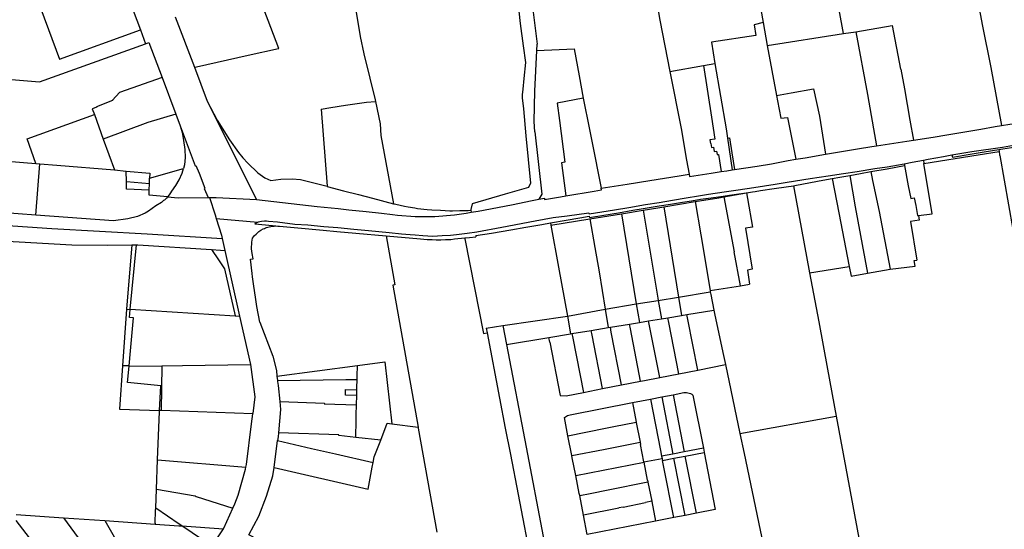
# Model space of a CAD drawing. Header units: inches. Extents: x 210911 to 224988, y 571697 to 586201.
# Tile 23 of 256: x 214262 to 214722, y 573715 to 573953. Entities that reach past the tile are written whole.
import ezdxf

# ---------------------------------------------------------------- set-up
doc = ezdxf.new("R2010")
doc.units = ezdxf.units.IN
doc.header["$MEASUREMENT"] = 0

msp = doc.modelspace()

# ---------------------------------------------------------------- linework, layer by layer
for points in [[(214469.589, 574101.216), (214472.804, 574082.407), (214476.89, 574059.101), (214482.488, 574028.035), (214488.308, 573996.317), (214489.6, 573989.457), (214492.802, 573972.697), (214494.2, 573964.581), (214494.973, 573960.635), (214495.443, 573957.288), (214496.077, 573951.491), (214497.438, 573941.099), (214498.559, 573933.331), (214497.829, 573925.776), (214497.309, 573920.923), (214497.026, 573918.146), (214496.984, 573916.77), (214497.613, 573911.698), (214498.772, 573899.019)], [(214541.032, 574063.499), (214541.352, 574061.826), (214543.156, 574052.613), (214545.175, 574041.072), (214547.365, 574028.681), (214549.041, 574018.968), (214550.407, 574011.883), (214552.552, 574000.618), (214555.242, 573987.067), (214558.182, 573971.81), (214561.418, 573953.129), (214566.098, 573929.096)], [(214487.529, 574052.2), (214489.554, 574040.729), (214493.687, 574016.998), (214498.151, 573989.338), (214504.105, 573941.861)], [(214403.151, 574050.893), (214405.041, 574039.457), (214409.195, 574014.475), (214411.791, 573998.505), (214413.883, 573985.149), (214415.868, 573974.787), (214419.63, 573955.81), (214421.391, 573945.419), (214423.063, 573937.43), (214425.931, 573925.922), (214428.415, 573915.813), (214428.56, 573915.09)], [(214633.358, 574021.427), (214598.488, 574014.607), (214609.557, 573952.001)], [(214647.137, 573946.786), (214640.7, 573981.869), (214633.358, 574021.427)], [(214704.605, 573990.369), (214711.889, 573950.982), (214716.013, 573930.91)], [(214309.737, 573972.469), (214318.674, 573948.576)], [(214343.912, 573931.091), (214344.986, 573931.33), (214369.019, 573936.668), (214383.254, 573939.826), (214383.385, 573939.855), (214372.621, 573968.194)], [(214272.222, 573958.334), (214280.962, 573934.911), (214318.674, 573948.576)], [(214334.908, 573954.576), (214343.912, 573931.091)], [(214609.557, 573952.001), (214605.472, 573950.908), (214606.234, 573945.925), (214585.508, 573942.754), (214587.129, 573932.836)], [(214609.557, 573952.001), (214611.551, 573941.259)], [(214318.674, 573948.576), (214321.119, 573942.038)], [(214611.551, 573941.259), (214647.137, 573946.786)], [(214647.137, 573946.786), (214652.926, 573947.685)], [(214652.926, 573947.685), (214669.856, 573950.648), (214673.78, 573930.241), (214673.896, 573930.26), (214675.579, 573921.066)], [(214652.926, 573947.685), (214658.398, 573918.392)], [(214271.5, 573924.285), (214321.119, 573942.038)], [(214321.119, 573942.038), (214322.71, 573942.637), (214328.805, 573926.38)], [(214503.948, 573938.897), (214504.105, 573941.861)], [(214503.019, 573900.943), (214502.704, 573905.718), (214502.94, 573919.917), (214503.948, 573938.897)], [(214503.948, 573938.897), (214521.293, 573939.626), (214523.752, 573927.05), (214525.621, 573916.734)], [(214611.551, 573941.259), (214615.893, 573917.873)], [(214581.822, 573931.892), (214587.129, 573932.836)], [(214587.129, 573932.836), (214592.308, 573902.406)], [(214196.662, 573892.243), (214197.693, 573901.43), (214197.743, 573903.115), (214197.851, 573907.901), (214197.936, 573912.731), (214197.996, 573915.607), (214198.121, 573918.776), (214198.369, 573920.867), (214198.452, 573923.631), (214198.598, 573926.957), (214198.502, 573929.706), (214214.878, 573928.535), (214229.318, 573927.695), (214233.999, 573927.391), (214271.5, 573924.285)], [(214343.912, 573931.091), (214349.956, 573915.328)], [(214566.098, 573929.096), (214581.822, 573931.892)], [(214566.098, 573929.096), (214571.263, 573902.568)], [(214581.822, 573931.892), (214585.438, 573907.823)], [(214716.013, 573930.91), (214720.987, 573903.888)], [(214328.805, 573926.38), (214308.888, 573919.379), (214305.64, 573915.683), (214305.696, 573915.533), (214298.225, 573912.6), (214298.281, 573912.45), (214296.223, 573911.685), (214297.196, 573908.992)], [(214328.805, 573926.38), (214335.265, 573909.152)], [(214615.893, 573917.873), (214622.696, 573919.105), (214633.073, 573920.985)], [(214633.073, 573920.985), (214635.901, 573908.301), (214638.808, 573890.477)], [(214675.579, 573921.066), (214678.187, 573906.453), (214679.836, 573897.065)], [(214349.956, 573915.328), (214354.6, 573906.411), (214360.392, 573897.266), (214364.591, 573891.353), (214366.563, 573888.84), (214368.822, 573886.27), (214373.553, 573881.744), (214376.814, 573879.423), (214379.646, 573878.284), (214384.371, 573878.797), (214389.602, 573879.059), (214393.51, 573878.696), (214405.978, 573875.543)], [(214349.956, 573915.328), (214372.919, 573869.296)], [(214403.087, 573911.551), (214407.691, 573912.286), (214414.58, 573913.368), (214421.008, 573914.337), (214424.321, 573914.789), (214428.56, 573915.09)], [(214428.56, 573915.09), (214430.656, 573904.625), (214431.017, 573899.199)], [(214525.621, 573916.734), (214513.407, 573914.321), (214514.483, 573906.192)], [(214525.621, 573916.734), (214528.464, 573902.003), (214529.529, 573896.558)], [(214615.893, 573917.873), (214616.354, 573915.388)], [(214616.354, 573915.388), (214617.954, 573907.302), (214621.02, 573907.659), (214624.932, 573888.133)], [(214658.398, 573918.392), (214661.165, 573902.361), (214662.599, 573894.455)], [(214403.087, 573911.551), (214405.978, 573875.543)], [(214269.801, 573886.235), (214265.832, 573897.631), (214297.196, 573908.992)], [(214297.196, 573908.992), (214301.351, 573897.493)], [(214335.265, 573909.152), (214322.138, 573905.373), (214301.351, 573897.493)], [(214335.265, 573909.152), (214337.295, 573903.738)], [(214514.483, 573906.192), (214517.057, 573886.742), (214515.496, 573886.535), (214517.496, 573871.097)], [(214585.438, 573907.823), (214586.979, 573897.567), (214584.707, 573897.186), (214584.967, 573895.428), (214585.179, 573895.452), (214585.495, 573893.638), (214586.436, 573893.769), (214586.754, 573891.717), (214587.893, 573891.883), (214588.178, 573890.354), (214588.785, 573890.436), (214590.023, 573882.371)], [(214720.987, 573903.888), (214724.812, 573904.456), (214730.934, 573905.488), (214736.28, 573906.541)], [(214337.295, 573903.738), (214344.284, 573885.098), (214344.565, 573885.203), (214346.142, 573881.685), (214348.751, 573874.641), (214348.47, 573874.537), (214350.36, 573870.299)], [(214337.295, 573903.738), (214338.152, 573900.654), (214338.916, 573896.871), (214339.46, 573892.644), (214339.612, 573889.036), (214339.296, 573885.565), (214338.796, 573883.753)], [(214503.019, 573900.943), (214506.274, 573871.834), (214504.88, 573869.486)], [(214571.263, 573902.568), (214573.788, 573887.692), (214575.014, 573881.208)], [(214592.308, 573902.406), (214592.976, 573897.987)], [(214679.836, 573897.065), (214689.12, 573898.408), (214695.384, 573899.52), (214711.25, 573902.253), (214718.021, 573903.448), (214720.987, 573903.888)], [(214301.351, 573897.493), (214306.573, 573883.268)], [(214431.017, 573899.199), (214436.95, 573867.4)], [(214498.772, 573899.019), (214500.986, 573877.038), (214499.963, 573874.949), (214489.176, 573871.785), (214473.743, 573867.32), (214472.998, 573864.657), (214473.04, 573864.348)], [(214529.529, 573896.558), (214533.966, 573874.57)], [(214592.976, 573897.987), (214593.01, 573897.992), (214593.969, 573898.143), (214595.066, 573891.126), (214596.283, 573883.359), (214596.29, 573883.316)], [(214592.976, 573897.987), (214595.217, 573883.155)], [(214662.599, 573894.455), (214676.805, 573896.626), (214679.836, 573897.065)], [(214196.662, 573892.243), (214264.08, 573886.696), (214269.801, 573886.235)], [(214638.808, 573890.477), (214643.487, 573891.267), (214653.711, 573892.96), (214660.433, 573894.124), (214662.599, 573894.455)], [(214697.797, 573890.138), (214707.17, 573891.697), (214721.415, 573893.789), (214728.328, 573894.977)], [(214697.797, 573890.138), (214698.063, 573889.138), (214706.385, 573890.514), (214712.924, 573891.639), (214719.703, 573892.759)], [(214710.107, 573890.197), (214719.867, 573891.706)], [(214719.703, 573892.759), (214721.569, 573893.067), (214729.636, 573894.242)], [(214719.703, 573892.759), (214719.867, 573891.706)], [(214719.867, 573891.706), (214720.09, 573890.278), (214719.991, 573890.261), (214720.065, 573889.836), (214720.176, 573889.855), (214726.221, 573855.282)], [(214596.29, 573883.316), (214606.787, 573884.891), (214613.459, 573885.96), (214621.247, 573887.498), (214624.932, 573888.133)], [(214624.932, 573888.133), (214629.193, 573888.867), (214638.808, 573890.477)], [(214675.534, 573886.02), (214679.173, 573886.744), (214684.475, 573887.759)], [(214684.475, 573887.759), (214686.776, 573888.199), (214693.836, 573889.479), (214697.797, 573890.138)], [(214684.475, 573887.759), (214684.731, 573886.178)], [(214684.731, 573886.178), (214710.107, 573890.197)], [(214269.894, 573862.115), (214220.223, 573865.731), (214210.485, 573872.548), (214196.402, 573882.643)], [(214269.801, 573886.235), (214271.67, 573886.084)], [(214269.894, 573862.115), (214271.67, 573886.084)], [(214271.67, 573886.084), (214279.646, 573885.44), (214306.573, 573883.268)], [(214306.573, 573883.268), (214312.113, 573882.573)], [(214312.113, 573882.573), (214323.043, 573881.635), (214322.977, 573879.329)], [(214312.166, 573877.727), (214312.113, 573882.573)], [(214322.977, 573879.329), (214338.796, 573883.753)], [(214331.412, 573870.573), (214331.62, 573870.796), (214332.269, 573871.572), (214332.991, 573872.538), (214333.455, 573873.276), (214335.257, 573875.848), (214336.797, 573878.566), (214338.236, 573881.726), (214338.796, 573883.753)], [(214377.628, 573859.341), (214378.582, 573859.234), (214382.76, 573858.874), (214390.779, 573857.914), (214396.998, 573857.519), (214404.461, 573856.798), (214410.94, 573856.218), (214418.356, 573855.467), (214425.207, 573854.816), (214434.968, 573853.901), (214440.66, 573853.384), (214444.729, 573852.987), (214446.988, 573852.812), (214450.612, 573852.566), (214455.347, 573852.281), (214459.686, 573852.505), (214463.532, 573852.748), (214466.424, 573852.973), (214471.422, 573853.598), (214475.919, 573854.317), (214487.513, 573856.452), (214503.142, 573859.392), (214511.576, 573860.894), (214518.134, 573861.745), (214528.241, 573863.121), (214528.274, 573862.71), (214540.15, 573864.573), (214546.842, 573865.678), (214554.698, 573866.951), (214561.082, 573868.009), (214567.237, 573869.079), (214573.733, 573870.137), (214579.394, 573871.125), (214584.111, 573871.794), (214591.442, 573872.92), (214597.919, 573873.926), (214605.303, 573875.019), (214615.217, 573876.549), (214620.787, 573877.453), (214631.565, 573879.13), (214639.949, 573880.4), (214647.167, 573881.527), (214653.603, 573882.452), (214661.843, 573883.882), (214667.513, 573884.683), (214672.844, 573885.484), (214675.534, 573886.02)], [(214575.014, 573881.208), (214575.19, 573880.121), (214585.318, 573881.652), (214590.023, 573882.371)], [(214590.023, 573882.371), (214592.65, 573882.772), (214595.217, 573883.155)], [(214595.217, 573883.155), (214596.29, 573883.316)], [(214650.146, 573880.614), (214655.14, 573881.53), (214659.927, 573882.382)], [(214659.927, 573882.382), (214667.606, 573883.749), (214675.675, 573885.243)], [(214659.927, 573882.382), (214660.738, 573878.159), (214663.768, 573863.786)], [(214675.534, 573886.02), (214675.675, 573885.243)], [(214675.675, 573885.243), (214677.392, 573875.768)], [(214682.218, 573861.91), (214688.537, 573862.672), (214684.731, 573886.178)], [(214312.166, 573877.727), (214322.905, 573876.783)], [(214322.817, 573873.638), (214312.206, 573874.143), (214312.166, 573877.727)], [(214322.905, 573876.783), (214322.977, 573879.329)], [(214533.966, 573874.57), (214546.138, 573876.5), (214556.76, 573878.225), (214570.331, 573880.467), (214575.014, 573881.208)], [(214623.835, 573875.808), (214624.47, 573875.905), (214628.514, 573876.736), (214637.567, 573878.321), (214641.917, 573879.111)], [(214641.917, 573879.111), (214645.393, 573879.743), (214650.146, 573880.614)], [(214641.917, 573879.111), (214644.942, 573863.125), (214649.84, 573838.036)], [(214650.146, 573880.614), (214652.569, 573866.006), (214658.313, 573834.895)], [(214331.412, 573870.573), (214322.752, 573871.319), (214322.817, 573873.638)], [(214322.817, 573873.638), (214322.905, 573876.783)], [(214405.978, 573875.543), (214405.99, 573875.393), (214413.647, 573873.444), (214420.617, 573871.623), (214427.14, 573869.979), (214436.95, 573867.4)], [(214517.496, 573871.097), (214530.702, 573873.3), (214534.169, 573873.901), (214533.966, 573874.57)], [(214528.529, 573860.962), (214535.25, 573862.072), (214542.006, 573863.171), (214548.72, 573864.304), (214553.527, 573865.09), (214561.056, 573866.334), (214566.418, 573867.188), (214572.011, 573868.106), (214576.122, 573868.795), (214580.336, 573869.458), (214585.302, 573870.142), (214589.833, 573870.79), (214594.95, 573871.579), (214602.743, 573872.659), (214604.58, 573872.904)], [(214601.817, 573872.43), (214604.58, 573872.904)], [(214604.58, 573872.904), (214605.928, 573873.135), (214608.448, 573873.549), (214614.751, 573874.534), (214620.365, 573875.279), (214623.835, 573875.808)], [(214623.835, 573875.808), (214631.248, 573835.097)], [(214677.392, 573875.768), (214678.657, 573869.87), (214680.249, 573870.133), (214680.895, 573866.574), (214681.802, 573861.86)], [(214331.412, 573870.573), (214330.859, 573869.994), (214330.4, 573869.552), (214329.885, 573869.089), (214329.564, 573868.818), (214329.067, 573868.419), (214328.536, 573868.026), (214325.959, 573866.376), (214322.541, 573863.987), (214320.882, 573862.933), (214317.418, 573861.402), (214312.802, 573860.282), (214306.215, 573859.468), (214269.894, 573862.115)], [(214331.412, 573870.573), (214336.416, 573870.143), (214350.36, 573870.299)], [(214350.36, 573870.299), (214351.062, 573870.307)], [(214351.062, 573870.307), (214354.076, 573870.34)], [(214351.062, 573870.307), (214353.585, 573862.134)], [(214354.076, 573870.34), (214372.919, 573869.296)], [(214372.919, 573869.296), (214401.226, 573866.123), (214411.059, 573865.089), (214416.079, 573864.535), (214424.127, 573863.699), (214431.359, 573862.959), (214436.437, 573862.348), (214438.882, 573862.088), (214446.992, 573861.373), (214456.19, 573861.375), (214465.492, 573862.219), (214470.846, 573863.037), (214473.172, 573863.371)], [(214473.172, 573863.371), (214476.514, 573863.852), (214492.004, 573866.907), (214501.788, 573868.814), (214504.88, 573869.486)], [(214504.88, 573869.486), (214507.46, 573870.046), (214507.543, 573869.325), (214514.912, 573870.665), (214517.496, 573871.097)], [(214563.256, 573865.968), (214577.849, 573868.385)], [(214577.849, 573868.385), (214588.862, 573870.208), (214591.316, 573870.628)], [(214577.849, 573868.385), (214580.54, 573852.849), (214584.807, 573826.859)], [(214591.316, 573870.628), (214601.817, 573872.43)], [(214591.316, 573870.628), (214596.036, 573844.98)], [(214601.817, 573872.43), (214602.271, 573869.873), (214604.653, 573856.454), (214601.326, 573855.933), (214604.497, 573836.812), (214602.256, 573836.425), (214603.272, 573829.769)], [(214436.95, 573867.4), (214438, 573867.124), (214442.036, 573866.233), (214443.832, 573865.906), (214446.831, 573865.413), (214448.184, 573865.125), (214452.617, 573864.73), (214454.886, 573864.457), (214458.857, 573864.376), (214463.249, 573864.127), (214464.467, 573864.138), (214467.947, 573864.278), (214471.846, 573864.276), (214473.04, 573864.348)], [(214473.04, 573864.348), (214473.172, 573863.371)], [(214543.375, 573862.741), (214553.64, 573864.402)], [(214553.64, 573864.402), (214560.436, 573865.502), (214563.256, 573865.968)], [(214553.64, 573864.402), (214560.399, 573823.269), (214560.57, 573822.284)], [(214563.256, 573865.968), (214570.091, 573823.829)], [(214663.768, 573863.786), (214668.944, 573836.778)], [(214211.086, 573860.342), (214277.264, 573855.818), (214321.847, 573853.266), (214356.861, 573851.106)], [(214353.585, 573862.134), (214354.073, 573860.553)], [(214354.073, 573860.553), (214373.516, 573858.772)], [(214354.073, 573860.553), (214356.513, 573852.646), (214356.861, 573851.106)], [(214373.516, 573858.772), (214373.878, 573858.909), (214374.444, 573859.067), (214375.34, 573859.274), (214376.612, 573859.405), (214377.628, 573859.341)], [(214510.275, 573858.415), (214517.668, 573859.729), (214523.913, 573860.784), (214528.415, 573861.596)], [(214510.456, 573857.415), (214528.631, 573860.356)], [(214528.415, 573861.596), (214528.529, 573860.962)], [(214528.631, 573860.356), (214543.375, 573862.741)], [(214528.631, 573860.356), (214531.062, 573846.917), (214532.945, 573835.568), (214535.763, 573818.227)], [(214543.375, 573862.741), (214550.367, 573820.629)], [(214682.218, 573861.91), (214682.564, 573859.748), (214678.384, 573859.013), (214681.461, 573841.034)], [(214681.802, 573861.86), (214682.218, 573861.91)], [(214374.448, 573812.134), (214373.035, 573819.473), (214372.556, 573822.728), (214371.574, 573830.028), (214371.123, 573833.26), (214370.937, 573834.799), (214370.06, 573841.493), (214371.41, 573841.684), (214370.938, 573844.096), (214370.643, 573846.39), (214370.804, 573849.428), (214371.043, 573851.341), (214372.021, 573852.483), (214372.718, 573853.216), (214373.426, 573853.861), (214374.049, 573854.359), (214374.468, 573854.658), (214375.019, 573855.022), (214376.108, 573855.622), (214376.671, 573855.875), (214377.178, 573856.07), (214377.658, 573856.274), (214378.23, 573856.44), (214380.219, 573856.864), (214381.19, 573856.961), (214381.878, 573856.988), (214382.898, 573856.977), (214383.657, 573856.924)], [(214372.136, 573857.98), (214373.006, 573858.578), (214373.516, 573858.772)], [(214372.136, 573857.98), (214383.657, 573856.924)], [(214383.657, 573856.924), (214392.224, 573856.139), (214404.149, 573855.09), (214410.538, 573854.424), (214419.418, 573853.624), (214433.526, 573852.367)], [(214475.361, 573852.522), (214482.678, 573853.706), (214491.676, 573855.222), (214498.751, 573856.395), (214506.164, 573857.681), (214510.275, 573858.415)], [(214510.275, 573858.415), (214510.456, 573857.415)], [(214510.456, 573857.415), (214514.013, 573837.82), (214518.148, 573814.864)], [(214209.726, 573849.956), (214212.635, 573852.428), (214286.606, 573848.145), (214303.506, 573848.012), (214314.646, 573848.173)], [(214356.861, 573851.106), (214358.108, 573845.592)], [(214433.526, 573852.367), (214437.577, 573829.593), (214436.661, 573829.38)], [(214433.526, 573852.367), (214449.499, 573850.931), (214452.642, 573850.718), (214454.926, 573850.648), (214456.91, 573850.569), (214459.097, 573850.576), (214461.162, 573850.67), (214463.784, 573850.726), (214465.482, 573850.942), (214470.199, 573851.405)], [(214470.199, 573851.405), (214472.511, 573851.632), (214475.443, 573852.002)], [(214470.199, 573851.405), (214470.289, 573850.944), (214474.732, 573828.117), (214478.996, 573806.868), (214480.669, 573807.131)], [(214475.361, 573852.522), (214475.443, 573852.002)], [(214314.646, 573848.173), (214312.152, 573818.126)], [(214313.934, 573818.137), (214316.908, 573848.206)], [(214314.646, 573848.173), (214316.908, 573848.206)], [(214316.908, 573848.206), (214317.508, 573848.201), (214351.944, 573845.99)], [(214351.944, 573845.99), (214356.062, 573845.723), (214358.108, 573845.592)], [(214351.944, 573845.99), (214355.247, 573841.137), (214358.028, 573837.003)], [(214358.108, 573845.592), (214365.043, 573814.928)], [(214599.013, 573829.098), (214596.036, 573844.98)], [(214668.944, 573836.778), (214680.639, 573838.183), (214680.168, 573840.823), (214681.461, 573841.034)], [(214358.028, 573837.003), (214362.977, 573815.058)], [(214631.248, 573835.097), (214649.84, 573838.036)], [(214649.84, 573838.036), (214650.716, 573833.549)], [(214658.313, 573834.895), (214668.944, 573836.778)], [(214631.248, 573835.097), (214635.591, 573812.215), (214639.647, 573790.195)], [(214650.716, 573833.549), (214658.313, 573834.895)], [(214436.661, 573829.38), (214448.41, 573763.144)], [(214584.807, 573826.859), (214599.013, 573829.098)], [(214584.807, 573826.859), (214584.91, 573826.233)], [(214599.013, 573829.098), (214603.272, 573829.769)], [(214550.367, 573820.629), (214560.57, 573822.284)], [(214560.57, 573822.284), (214570.091, 573823.829)], [(214560.57, 573822.284), (214562.07, 573813.643)], [(214570.091, 573823.829), (214584.91, 573826.233)], [(214570.091, 573823.829), (214571.491, 573815.197)], [(214584.91, 573826.233), (214585.119, 573824.962)], [(214585.119, 573824.962), (214586.644, 573817.696)], [(214312.152, 573818.126), (214310.399, 573791.73)], [(214312.152, 573818.126), (214313.918, 573817.979)], [(214314.061, 573798.714), (214315.447, 573814.117), (214313.548, 573814.232), (214313.918, 573817.979)], [(214313.918, 573817.979), (214313.934, 573818.137)], [(214313.934, 573818.137), (214362.977, 573815.058)], [(214518.148, 573814.864), (214535.763, 573818.227)], [(214535.763, 573818.227), (214550.367, 573820.629)], [(214535.763, 573818.227), (214537.175, 573809.538)], [(214550.367, 573820.629), (214551.808, 573811.951)], [(214573.996, 573815.61), (214586.644, 573817.696)], [(214586.644, 573817.696), (214587.118, 573815.437)], [(214362.977, 573815.058), (214365.043, 573814.928)], [(214365.043, 573814.928), (214370.161, 573792.301)], [(214488.063, 573810.459), (214518.148, 573814.864)], [(214518.148, 573814.864), (214519.633, 573806.622)], [(214556.107, 573812.66), (214562.07, 573813.643)], [(214562.07, 573813.643), (214565.047, 573814.134)], [(214565.047, 573814.134), (214571.491, 573815.197)], [(214565.489, 573811.889), (214565.047, 573814.134)], [(214571.491, 573815.197), (214573.996, 573815.61)], [(214574.437, 573813.357), (214573.996, 573815.61)], [(214579.057, 573789.754), (214574.437, 573813.357)], [(214587.118, 573815.437), (214591.1, 573796.46), (214591.987, 573792.277)], [(214374.448, 573812.134), (214380.572, 573796.17), (214382.211, 573789.469), (214382.499, 573786.911)], [(214480.251, 573809.315), (214488.063, 573810.459)], [(214480.251, 573809.315), (214480.669, 573807.131)], [(214488.063, 573810.459), (214489.761, 573801.622)], [(214520.321, 573806.737), (214529.313, 573808.242)], [(214529.313, 573808.242), (214537.175, 573809.538)], [(214529.743, 573806.026), (214529.313, 573808.242)], [(214537.175, 573809.538), (214538.236, 573809.713)], [(214538.236, 573809.713), (214547.144, 573811.182)], [(214538.67, 573807.49), (214538.236, 573809.713)], [(214547.144, 573811.182), (214551.808, 573811.951)], [(214547.582, 573808.952), (214547.144, 573811.182)], [(214552.382, 573784.548), (214547.582, 573808.952)], [(214551.808, 573811.951), (214556.107, 573812.66)], [(214556.546, 573810.422), (214556.107, 573812.66)], [(214561.285, 573786.287), (214556.546, 573810.422)], [(214570.189, 573788.024), (214565.489, 573811.889)], [(214480.669, 573807.131), (214486.493, 573776.682), (214489.183, 573762.581), (214491.674, 573750.38), (214495.162, 573731.579), (214497.952, 573717.078), (214500.344, 573704.877), (214501.46, 573699.651)], [(214489.761, 573801.622), (214509.49, 573804.924)], [(214509.49, 573804.924), (214519.633, 573806.622)], [(214509.907, 573802.773), (214509.49, 573804.924)], [(214519.633, 573806.622), (214520.321, 573806.737)], [(214520.321, 573806.737), (214520.748, 573804.551)], [(214520.748, 573804.551), (214525.687, 573779.316)], [(214534.599, 573781.063), (214529.743, 573806.026)], [(214543.487, 573782.805), (214538.67, 573807.49)], [(214489.761, 573801.622), (214498.977, 573753.671), (214506.848, 573712.068), (214511.731, 573687.266), (214516.415, 573662.365), (214522.394, 573630.963), (214524.724, 573618.648)], [(214509.907, 573802.773), (214514.742, 573777.857), (214517.622, 573777.736), (214525.687, 573779.316)], [(214313.438, 573791.78), (214314.061, 573798.714)], [(214310.399, 573791.73), (214309.001, 573771.536), (214327.682, 573770.85)], [(214313.438, 573791.78), (214310.399, 573791.73)], [(214328.232, 573782.427), (214312.661, 573783.946), (214313.415, 573791.527)], [(214313.415, 573791.527), (214313.438, 573791.78)], [(214313.415, 573791.527), (214328.719, 573791.716)], [(214328.761, 573791.717), (214328.345, 573770.825)], [(214328.719, 573791.716), (214328.761, 573791.717)], [(214328.761, 573791.717), (214338.379, 573791.836), (214370.161, 573792.301)], [(214370.161, 573792.301), (214372.124, 573777.311), (214371.22, 573769.382)], [(214382.499, 573786.911), (214420.101, 573791.893)], [(214419.968, 573786.879), (214420.101, 573791.893)], [(214420.101, 573791.893), (214432.964, 573793.597), (214436.164, 573764.676)], [(214579.057, 573789.754), (214591.987, 573792.277)], [(214591.987, 573792.277), (214598.802, 573760.132)], [(214639.647, 573790.195), (214643.729, 573768.218)], [(214382.499, 573786.911), (214382.728, 573784.875)], [(214382.728, 573784.875), (214414.669, 573785.405), (214419.926, 573785.281)], [(214419.838, 573781.508), (214419.926, 573785.281)], [(214419.926, 573785.281), (214419.928, 573785.362), (214419.968, 573786.879)], [(214552.382, 573784.548), (214554.171, 573784.899), (214561.285, 573786.287)], [(214561.285, 573786.287), (214570.189, 573788.024)], [(214570.189, 573788.024), (214579.057, 573789.754)], [(214327.682, 573770.85), (214328.232, 573782.427)], [(214382.728, 573784.875), (214382.783, 573784.382)], [(214382.783, 573784.382), (214382.999, 573782.458), (214383.81, 573775.111)], [(214419.814, 573780.458), (214419.838, 573781.508)], [(214525.687, 573779.316), (214534.599, 573781.063)], [(214534.599, 573781.063), (214543.487, 573782.805)], [(214543.487, 573782.805), (214552.382, 573784.548)], [(214414.484, 573777.997), (214414.547, 573780.586)], [(214419.753, 573777.869), (214414.484, 573777.997)], [(214414.547, 573780.586), (214419.814, 573780.458)], [(214419.633, 573773.483), (214419.753, 573777.869)], [(214419.753, 573777.869), (214419.756, 573777.965), (214419.786, 573779.236)], [(214419.786, 573779.236), (214419.814, 573780.458)], [(214548.551, 573774.52), (214556.971, 573776.165)], [(214556.971, 573776.165), (214562.271, 573777.201)], [(214556.971, 573776.165), (214561.66, 573752.161), (214562.183, 573749.483)], [(214562.271, 573777.201), (214567.571, 573778.236)], [(214562.271, 573777.201), (214567.483, 573750.515)], [(214567.571, 573778.236), (214572.57, 573779.213), (214573.215, 573779.276), (214573.863, 573779.262), (214574.505, 573779.17), (214575.132, 573779.003), (214575.734, 573778.762), (214576.302, 573778.451), (214576.83, 573778.074), (214581.71, 573753.284)], [(214567.571, 573778.236), (214572.784, 573751.547)], [(214383.81, 573775.111), (214384.227, 573771.333), (214383.19, 573760.361)], [(214383.81, 573775.111), (214404.762, 573774.281), (214404.622, 573774.001), (214419.633, 573773.483)], [(214419.33, 573758.324), (214419.455, 573766.376), (214419.506, 573768.819), (214419.633, 573773.483)], [(214519.409, 573768.804), (214548.551, 573774.52)], [(214548.551, 573774.52), (214550.327, 573765.422)], [(214326.724, 573747.838), (214327.663, 573770.459)], [(214327.663, 573770.459), (214327.682, 573770.85)], [(214328.345, 573770.825), (214327.682, 573770.85)], [(214371.205, 573769.251), (214328.345, 573770.825)], [(214367.964, 573744.331), (214368.255, 573745.699), (214370.676, 573764.606), (214371.205, 573769.251)], [(214371.205, 573769.251), (214371.22, 573769.382)], [(214516.772, 573767.587), (214517.246, 573767.933), (214517.751, 573768.23), (214518.284, 573768.476), (214518.838, 573768.668), (214519.409, 573768.804)], [(214518.437, 573759.108), (214516.772, 573767.587)], [(214598.802, 573760.132), (214643.729, 573768.218)], [(214643.729, 573768.218), (214662.115, 573669.408)], [(214430.986, 573757.076), (214434.049, 573764.889), (214436.164, 573764.676)], [(214436.164, 573764.676), (214448.41, 573763.144)], [(214448.41, 573763.144), (214448.51, 573762.582)], [(214448.51, 573762.582), (214457.157, 573713.99)], [(214518.437, 573759.108), (214536.013, 573762.553)], [(214536.013, 573762.553), (214535.991, 573762.662), (214539.795, 573763.351)], [(214539.795, 573763.351), (214550.327, 573765.422)], [(214550.327, 573765.422), (214550.356, 573765.272)], [(214550.356, 573765.272), (214552.146, 573756.101)], [(214383.19, 573760.361), (214383.022, 573758.585), (214382.787, 573756.786)], [(214419.33, 573758.324), (214411.326, 573759.181), (214411.362, 573759.542), (214383.19, 573760.361)], [(214430.986, 573757.076), (214419.33, 573758.324)], [(214518.453, 573759.029), (214518.437, 573759.108)], [(214520.267, 573749.799), (214518.453, 573759.029)], [(214598.802, 573760.132), (214600.769, 573750.856), (214608.245, 573715.053), (214619.109, 573663.148), (214620.029, 573659.563)], [(214381.155, 573744.318), (214382.787, 573756.786)], [(214382.787, 573756.786), (214398.581, 573753.181), (214407.075, 573751.224), (214409.861, 573750.612), (214427.448, 573746.583)], [(214427.448, 573746.583), (214427.89, 573749.177), (214430.986, 573757.076)], [(214520.267, 573749.799), (214534.987, 573752.724), (214552.146, 573756.101)], [(214552.146, 573756.101), (214552.161, 573756.025)], [(214552.161, 573756.025), (214552.352, 573755.044)], [(214553.951, 573746.871), (214552.352, 573755.044)], [(214581.71, 573753.284), (214572.784, 573751.547)], [(214581.71, 573753.284), (214582.082, 573751.395), (214582.097, 573751.32)], [(214520.46, 573748.818), (214520.267, 573749.799)], [(214522.093, 573740.477), (214520.46, 573748.818)], [(214553.951, 573746.871), (214562.416, 573748.518)], [(214567.483, 573750.515), (214562.183, 573749.483)], [(214562.183, 573749.483), (214562.416, 573748.518)], [(214562.416, 573748.518), (214562.593, 573747.529)], [(214562.593, 573747.529), (214567.894, 573748.559)], [(214572.784, 573751.547), (214567.483, 573750.515)], [(214567.894, 573748.559), (214573.195, 573749.59)], [(214573.127, 573721.901), (214567.894, 573748.559)], [(214573.195, 573749.59), (214582.097, 573751.32)], [(214578.426, 573722.939), (214573.195, 573749.59)], [(214582.097, 573751.32), (214587.279, 573724.674), (214578.426, 573722.939)], [(214326.219, 573734.135), (214326.724, 573747.838)], [(214326.724, 573747.838), (214367.964, 573744.331)], [(214361.939, 573725.323), (214362.832, 573727.279), (214364.315, 573731.385), (214367.765, 573743.397), (214367.964, 573744.331)], [(214368.913, 573701.555), (214371.487, 573711.671), (214369.364, 573712.79), (214373.968, 573721.532), (214377.605, 573730.861), (214380.636, 573740.351), (214381.155, 573744.318)], [(214381.155, 573744.318), (214425.061, 573734.206), (214426.99, 573744.412), (214427.448, 573746.583)], [(214522.093, 573740.477), (214553.967, 573746.789)], [(214553.967, 573746.789), (214553.956, 573746.846), (214553.951, 573746.871)], [(214553.982, 573746.714), (214553.967, 573746.789)], [(214555.613, 573738.383), (214553.982, 573746.714)], [(214567.827, 573720.862), (214563.052, 573745.192), (214562.593, 573747.529)], [(214523.727, 573732.135), (214522.093, 573740.477)], [(214523.923, 573731.136), (214528.874, 573732.119), (214537.161, 573733.782), (214555.787, 573737.5)], [(214555.613, 573738.383), (214555.787, 573737.5)], [(214555.787, 573737.5), (214555.806, 573737.402)], [(214555.806, 573737.402), (214557.563, 573728.46)], [(214325.872, 573725.294), (214326.219, 573734.135)], [(214326.219, 573734.135), (214344.214, 573730.991), (214344.812, 573730.786), (214361.939, 573725.323)], [(214523.919, 573731.154), (214523.727, 573732.135)], [(214523.923, 573731.136), (214523.919, 573731.154)], [(214525.702, 573722.063), (214523.923, 573731.136)], [(214544.176, 573725.762), (214542.256, 573725.367)], [(214544.176, 573725.762), (214554.591, 573727.873)], [(214557.563, 573728.46), (214554.591, 573727.873)], [(214557.563, 573728.46), (214557.593, 573728.305)], [(214557.593, 573728.305), (214559.381, 573719.207)], [(214260.737, 573722.354), (214282.854, 573720.813)], [(214325.599, 573718.339), (214325.829, 573724.204)], [(214325.829, 573724.204), (214325.872, 573725.294)], [(214338.124, 573716.96), (214336.862, 573717.821), (214325.872, 573725.294)], [(214357.448, 573715.614), (214357.679, 573715.96), (214361.939, 573725.323)], [(214525.705, 573722.048), (214525.702, 573722.063)], [(214542.261, 573725.338), (214525.705, 573722.048)], [(214559.381, 573719.207), (214527.485, 573712.971), (214525.705, 573722.048)], [(214542.261, 573725.338), (214542.256, 573725.367)], [(214567.827, 573720.862), (214559.381, 573719.207)], [(214573.127, 573721.901), (214567.827, 573720.862)], [(214578.426, 573722.939), (214573.127, 573721.901)], [(214260.521, 573719.449), (214268.292, 573709.36)], [(214282.854, 573720.813), (214306.342, 573688.756), (214312.619, 573680.16)], [(214282.854, 573720.813), (214302.104, 573719.471)], [(214302.104, 573719.471), (214310.808, 573704.253), (214313.699, 573703.131), (214324.345, 573687.029)], [(214302.104, 573719.471), (214325.579, 573717.835)], [(214325.599, 573718.339), (214325.579, 573717.835)], [(214325.579, 573717.835), (214336.624, 573717.065)], [(214336.624, 573717.065), (214338.124, 573716.96)], [(214352.015, 573707.487), (214338.124, 573716.96)], [(214338.124, 573716.96), (214357.448, 573715.614)], [(214352.015, 573707.487), (214357.448, 573715.614)]]:
    msp.add_lwpolyline(points)

doc.saveas('drawing.dxf')
